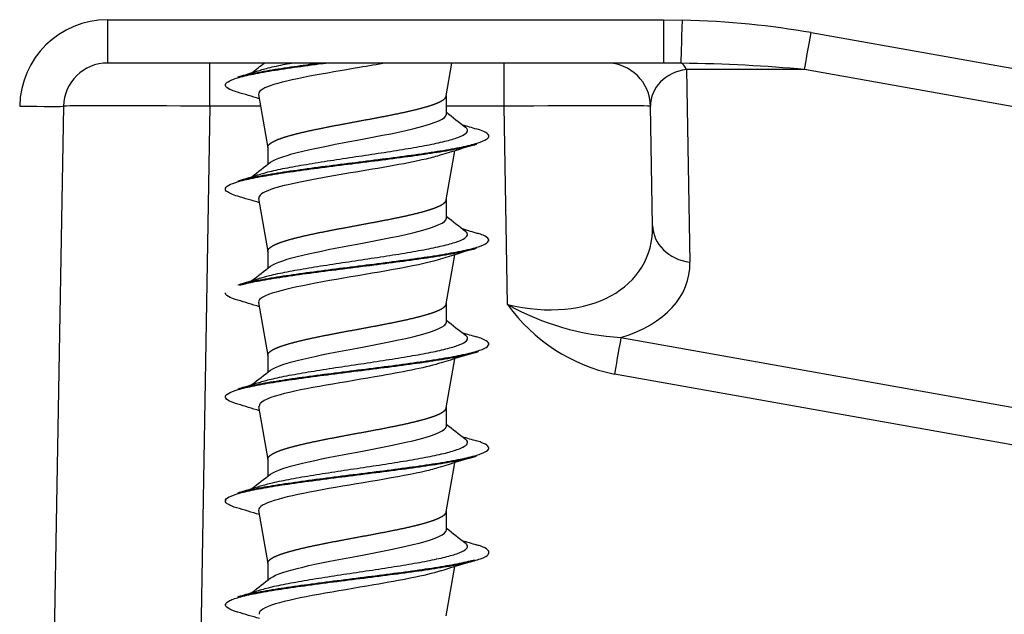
# Model space of a CAD drawing. Header units: millimetres. Extents: x 0 to 210, y 0 to 297.
# Tile 20 of 28: x 72.17 to 78.9, y 272.6 to 276.66. Entities that reach past the tile are written whole.
import ezdxf

# ---------------------------------------------------------------- set-up
doc = ezdxf.new("R2010")
doc.units = ezdxf.units.MM
for name, color, linetype in [('0040_001_EKEY_DL', 7, 'Continuous'), ('0040_010_EKEY_DL', 7, 'Continuous'), ('Default', 7, 'Continuous')]:
    doc.layers.add(name, color=color, linetype=linetype)

# ---------------------------------------------------------------- blocks, each defined once
blk = doc.blocks.new('SE6')
at = {"layer": '0040_001_EKEY_DL', "color": 7, "linetype": 'Continuous'}
for p, q in [((72.7738, 276.6561), (76.5726, 276.6561)), ((72.7738, 276.6561), (72.7738, 276.3603)), ((76.5726, 276.6561), (76.7021, 276.6532)), ((76.5726, 276.6561), (76.5726, 276.3603)), ((77.581, 276.5679), (82.129, 275.7593)), ((76.5726, 276.3603), (72.7738, 276.3603)), ((73.4737, 276.0656), (73.4737, 276.3603)), ((75.4843, 276.0656), (75.4843, 276.3603)), ((76.6936, 276.3589), (76.5726, 276.3603)), ((76.7302, 276.3162), (76.7532, 275)), ((77.5359, 276.3162), (76.7302, 276.3162)), ((82.0839, 275.5076), (77.5359, 276.3162)), ((72.4738, 276.0656), (72.2782, 264.8603)), ((73.4737, 276.0656), (73.3654, 269.8603)), ((73.8203, 276.0656), (73.4737, 276.0656)), ((75.4843, 276.0656), (75.089, 276.0656)), ((75.5079, 274.7106), (75.4843, 276.0656)), ((76.4983, 275.2506), (76.4841, 276.0656)), ((76.2822, 274.4864), (82.745, 273.3351)), ((81.9548, 273.2172), (76.2371, 274.2358))]:
    blk.add_line(p, q, dxfattribs=at)
for centre, radius, start, end in [((72.7738, 276.0561), 0.6, 90, 179), ((72.7738, 276.0603), 0.3, 90, 179), ((76.1842, 276.0603), 0.3, 1, 90), ((76.4782, 275.4034), 1.1922, 215.52929, 258.33507), ((76.3803, 276.2748), 1.791, 240.85024, 266.86047)]:
    blk.add_arc(centre, radius, start, end, dxfattribs=at)
for centre, major_axis, ratio, start_param, end_param in [((76.7021, 276.6574), (-0.0085, -0.2999), 0.000398, 0.094282, 1.556839), ((76.4696, 276.0561), (2.0834, 0.0087), 0.287966, 1.006875, 1.457749), ((77.581, 276.5721), (-0.0525, -0.2954), 0.002444, 0.523601, 1.557049), ((76.7843, 276.0603), (0.2987, -0.0347), 0.85795, 1.851286, 3.256075), ((76.6851, 276.0603), (0, 0.3), 0.288022, 5.733844, 6.184718), ((76.4696, 276.0603), (1.997, 0.0043), 0.150213, 1.007183, 1.458057), ((72.1739, 276.0708), (-0.3, 0.0052), 0.01396, 1.57104, 3.141593), ((73.4739, 276.0603), (-1.0001, 0.0052), 0.005234, 4.71263, 6.283121), ((75.4841, 276.0603), (1.0001, 0.0052), 0.005234, 0.000064, 1.570556), ((75.494, 275.4884), (-0.946, 0.494), 0.68292, 1.927199, 3.497691), ((76.7983, 275.2558), (-0.3, -0.0052), 0.861964, 0, 1.404789), ((75.4489, 275.2325), (-1.2889, 0.3557), 0.561814, 2.417655, 3.305753), ((76.2371, 274.2306), (0.0526, 0.2953), 0.003061, 0.523601, 1.553614)]:
    blk.add_ellipse(centre, major_axis=major_axis, ratio=ratio, start_param=start_param, end_param=end_param, dxfattribs=at)
at = {"layer": '0040_010_EKEY_DL', "color": 7, "linetype": 'Continuous'}
for p, q in [((75.0887, 276.1352), (75.1273, 276.3603)), ((73.8065, 276.1458), (73.869, 275.7821)), ((75.089, 276.0109), (75.089, 276.1371)), ((75.379, 275.855), (75.379, 275.8609)), ((73.869, 275.7839), (73.869, 275.6693)), ((75.0887, 275.4252), (75.1463, 275.7609)), ((73.8066, 275.435), (73.869, 275.0721)), ((75.089, 275.3009), (75.089, 275.4271)), ((75.379, 275.1448), (75.379, 275.1507)), ((73.869, 275.0739), (73.869, 274.9593)), ((75.0887, 274.7152), (75.1463, 275.0509)), ((73.8066, 274.7251), (73.869, 274.3621)), ((75.089, 274.5909), (75.089, 274.7171)), ((75.379, 274.435), (75.379, 274.4409)), ((73.869, 274.3639), (73.869, 274.2493)), ((75.0887, 274.0052), (75.1463, 274.3409)), ((73.8067, 274.0147), (73.869, 273.6521)), ((75.089, 273.8809), (75.089, 274.0071)), ((75.379, 273.7248), (75.379, 273.7307)), ((73.869, 273.6539), (73.869, 273.5393)), ((75.0887, 273.2953), (75.1463, 273.6309)), ((73.579, 273.3759), (73.579, 273.3699)), ((73.8067, 273.3047), (73.869, 272.9421)), ((75.089, 273.1709), (75.089, 273.2971)), ((75.379, 273.015), (75.379, 273.0209)), ((73.869, 272.9439), (73.869, 272.8293)), ((75.0887, 272.5854), (75.1463, 272.9209)), ((73.579, 272.6657), (73.579, 272.6598))]:
    blk.add_line(p, q, dxfattribs=at)
for centre, radius, start, end in [((69.0992, 291.7146), 16.1096, 286.46003, 287.04211), ((49.3281, 307.5171), 39.6462, 308.04397, 308.19869), ((69.7131, 262.7587), 13.9719, 72.94139, 73.58406), ((99.4612, 306.946), 39.3721, 231.7552, 231.99704), ((79.9689, 291.7252), 16.4914, 253.18084, 253.53174), ((79.2232, 262.4731), 13.8992, 106.41665, 107.48251), ((48.2802, 308.1419), 41.3432, 308.04698, 308.26982), ((71.3353, 283.5743), 8.3502, 286.19285, 287.30246), ((69.7578, 262.194), 13.8199, 72.94187, 73.58207), ((100.3882, 307.4168), 40.8733, 231.75915, 231.99327), ((80.468, 292.6469), 18.1978, 253.16363, 253.51564), ((79.2144, 261.7917), 13.8693, 106.42159, 107.48492), ((48.8407, 306.7176), 40.4353, 308.04604, 308.27339), ((69.092, 290.3186), 16.1346, 286.46113, 287.03969), ((69.7439, 261.4384), 13.8676, 72.94213, 73.58289), ((99.5199, 305.6013), 39.4675, 231.75595, 231.99748), ((79.8724, 289.9843), 16.1563, 253.17959, 253.53791), ((79.6995, 259.5123), 15.512, 106.45022, 107.4296), ((49.3607, 305.345), 39.593, 308.04405, 308.27704), ((70.0285, 286.525), 12.9121, 286.3538, 287.02255), ((69.755, 260.7645), 13.8298, 72.94231, 73.58234), ((100.1597, 305.7067), 40.504, 231.75902, 231.99485), ((79.8996, 289.3646), 16.2506, 253.17984, 253.53963), ((79.1952, 260.4352), 13.803, 106.4183, 107.48762), ((48.5187, 305.7067), 40.9559, 308.04806, 308.2721), ((69.0896, 288.9065), 16.1429, 286.46267, 287.04012), ((69.4919, 259.2032), 14.7209, 72.93537, 73.56886), ((99.8748, 304.6338), 40.0426, 231.75788, 231.99641), ((79.8686, 288.5523), 16.1437, 253.17997, 253.53875), ((79.2263, 259.6232), 13.9096, 106.41894, 107.48044), ((49.4586, 303.7998), 39.434, 308.04443, 308.27816), ((69.0349, 288.3782), 16.3327, 286.46252, 287.03181), ((49.4586, 303.7998), 39.434, 308.00285, 308.01148), ((69.7622, 259.3679), 13.8053, 72.94234, 73.58335)]:
    blk.add_arc(centre, radius, start, end, dxfattribs=at)
for points, knots in [([(73.6624, 276.1608), (73.6479, 276.1652), (73.6352, 276.1695), (73.6026, 276.1826), (73.5884, 276.1913), (73.5763, 276.2088), (73.5784, 276.2175), (73.5984, 276.235), (73.6165, 276.2437), (73.6676, 276.2612), (73.7007, 276.2699), (73.7803, 276.2874), (73.8267, 276.2961), (73.9303, 276.3136), (73.9875, 276.3223), (74.1096, 276.3398), (74.1746, 276.3485), (74.2497, 276.3583), (74.2578, 276.3593), (74.2658, 276.3604)], [0.85194348, 0.85194348, 0.85194348, 0.85194348, 0.85290746, 0.85290746, 0.8548503, 0.8548503, 0.85679314, 0.85679314, 0.85873598, 0.85873598, 0.86067882, 0.86067882, 0.86262166, 0.86262166, 0.8645645, 0.8645645, 0.86650735, 0.86650735, 0.86673941, 0.86673941, 0.86673941, 0.86673941]), ([(73.664, 276.2653), (73.6857, 276.2717), (73.7113, 276.2781), (73.7803, 276.2933), (73.8267, 276.302), (73.9303, 276.3195), (73.9875, 276.3282), (74.1031, 276.3447), (74.1607, 276.3525), (74.2202, 276.3603)], [0.859252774, 0.859252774, 0.859252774, 0.859252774, 0.860678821, 0.860678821, 0.862621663, 0.862621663, 0.864564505, 0.864564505, 0.866299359, 0.866299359, 0.866299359, 0.866299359]), ([(74.6768, 276.3603), (74.6183, 276.35), (74.4392, 276.3199), (74.1282, 276.268), (73.8614, 276.2069), (73.8035, 276.1657), (73.8065, 276.1461)], [0.13287389, 0.13287389, 0.13287389, 0.13287389, 0.13523085, 0.1397913, 0.14473997, 0.14918455, 0.14918455, 0.14918455, 0.14918455]), ([(73.82, 276.3122), (73.8321, 276.316), (73.8453, 276.3197), (73.8928, 276.3321), (73.9317, 276.3409), (73.993, 276.3532), (74.0115, 276.3567), (74.0308, 276.3603)], [0.871354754, 0.871354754, 0.871354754, 0.871354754, 0.87219281, 0.87219281, 0.874161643, 0.874161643, 0.874967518, 0.874967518, 0.874967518, 0.874967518]), ([(73.6642, 275.5553), (73.6888, 275.5626), (73.7184, 275.5699), (73.7937, 275.5859), (73.8413, 275.5946), (73.947, 275.6121), (74.0052, 275.6208), (74.1288, 275.6383), (74.1944, 275.647), (74.3294, 275.6645), (74.3989, 275.6732), (74.538, 275.6907), (74.6076, 275.6994), (74.7433, 275.7169), (74.8095, 275.7256), (74.9346, 275.7431), (74.9936, 275.7518), (75.1015, 275.7693), (75.1503, 275.778), (75.235, 275.7955), (75.271, 275.8042), (75.3281, 275.8217), (75.3493, 275.8304), (75.3758, 275.8479), (75.3811, 275.8566), (75.3754, 275.8741), (75.3645, 275.8828), (75.3322, 275.8979), (75.3145, 275.9043), (75.2928, 275.9106)], [0.80660422, 0.80660422, 0.80660422, 0.80660422, 0.8082221, 0.8082221, 0.81016494, 0.81016494, 0.81210778, 0.81210778, 0.81405062, 0.81405062, 0.81599346, 0.81599346, 0.81793631, 0.81793631, 0.81987915, 0.81987915, 0.82182199, 0.82182199, 0.82376483, 0.82376483, 0.82570767, 0.82570767, 0.82765051, 0.82765051, 0.82959336, 0.82959336, 0.8315362, 0.8315362, 0.83295076, 0.83295076, 0.83295076, 0.83295076]), ([(73.8205, 275.6024), (73.8353, 275.6069), (73.8517, 275.6115), (73.9041, 275.6248), (73.944, 275.6335), (74.0327, 275.6509), (74.0815, 275.6597), (74.1853, 275.6771), (74.2402, 275.6859), (74.3535, 275.7033), (74.4118, 275.7121), (74.5285, 275.7295), (74.5869, 275.7383), (74.7008, 275.7557), (74.7562, 275.7645), (74.8612, 275.7819), (74.9107, 275.7907), (75.0012, 275.8081), (75.0421, 275.8169), (75.1132, 275.8343), (75.1434, 275.8431), (75.1913, 275.8605), (75.2091, 275.8693), (75.2313, 275.8867), (75.2357, 275.8955), (75.2318, 275.9101), (75.2272, 275.9159), (75.2196, 275.9218)], [0.81801131, 0.81801131, 0.81801131, 0.81801131, 0.81903433, 0.81903433, 0.82100316, 0.82100316, 0.822972, 0.822972, 0.82494083, 0.82494083, 0.82690966, 0.82690966, 0.82887849, 0.82887849, 0.83084733, 0.83084733, 0.83281616, 0.83281616, 0.83478499, 0.83478499, 0.83675382, 0.83675382, 0.83872266, 0.83872266, 0.84069149, 0.84069149, 0.84201041, 0.84201041, 0.84201041, 0.84201041]), ([(73.6647, 275.4502), (73.6463, 275.4556), (73.6307, 275.461), (73.5978, 275.4752), (73.5853, 275.4839), (73.5764, 275.5014), (73.58, 275.5101), (73.6033, 275.5276), (73.6229, 275.5363), (73.677, 275.5538), (73.7116, 275.5625), (73.7937, 275.58), (73.8413, 275.5887), (73.947, 275.6062), (74.0052, 275.6149), (74.1288, 275.6324), (74.1944, 275.6411), (74.3294, 275.6586), (74.3989, 275.6673), (74.538, 275.6848), (74.6076, 275.6935), (74.7433, 275.711), (74.8095, 275.7197), (74.9346, 275.7372), (74.9936, 275.7459), (75.1015, 275.7634), (75.1503, 275.7721), (75.2324, 275.789), (75.2664, 275.7972), (75.2941, 275.8054)], [0.79924321, 0.79924321, 0.79924321, 0.79924321, 0.80045073, 0.80045073, 0.80239357, 0.80239357, 0.80433642, 0.80433642, 0.80627926, 0.80627926, 0.8082221, 0.8082221, 0.81016494, 0.81016494, 0.81210778, 0.81210778, 0.81405062, 0.81405062, 0.81599346, 0.81599346, 0.81793631, 0.81793631, 0.81987915, 0.81987915, 0.82182199, 0.82182199, 0.82376483, 0.82376483, 0.82558525, 0.82558525, 0.82558525, 0.82558525]), ([(75.0497, 275.7315), (75.0217, 275.7225), (74.8631, 275.6797), (74.3745, 275.6013), (73.8807, 275.5118), (73.8055, 275.4561), (73.8086, 275.4361)], [0.18040567, 0.18040567, 0.18040567, 0.18040567, 0.1824219, 0.1900036, 0.19794632, 0.20237905, 0.20237905, 0.20237905, 0.20237905]), ([(73.6641, 274.8453), (73.6917, 274.8535), (73.7256, 274.8616), (73.8075, 274.8785), (73.8563, 274.8873), (73.9641, 274.9047), (74.0231, 274.9135), (74.1482, 274.9309), (74.2143, 274.9397), (74.3501, 274.9571), (74.4197, 274.9658), (74.5588, 274.9833), (74.6283, 274.992), (74.7633, 275.0095), (74.8288, 275.0182), (74.9526, 275.0357), (75.0107, 275.0444), (75.1165, 275.0619), (75.1641, 275.0706), (75.2463, 275.0881), (75.2808, 275.0968), (75.335, 275.1143), (75.3546, 275.123), (75.3779, 275.1405), (75.3816, 275.1492), (75.3727, 275.1667), (75.3602, 275.1754), (75.3297, 275.1886), (75.3174, 275.193), (75.3032, 275.1975)], [0.75395264, 0.75395264, 0.75395264, 0.75395264, 0.75576538, 0.75576538, 0.75770822, 0.75770822, 0.75965106, 0.75965106, 0.7615939, 0.7615939, 0.76353674, 0.76353674, 0.76547958, 0.76547958, 0.76742243, 0.76742243, 0.76936527, 0.76936527, 0.77130811, 0.77130811, 0.77325095, 0.77325095, 0.77519379, 0.77519379, 0.77713663, 0.77713663, 0.77907947, 0.77907947, 0.78006619, 0.78006619, 0.78006619, 0.78006619]), ([(73.819, 274.8919), (73.8371, 274.8975), (73.8575, 274.9031), (73.9157, 274.9174), (73.9566, 274.9261), (74.047, 274.9436), (74.0966, 274.9523), (74.2015, 274.9698), (74.257, 274.9785), (74.3709, 274.996), (74.4293, 275.0047), (74.546, 275.0222), (74.6042, 275.0309), (74.7175, 275.0484), (74.7725, 275.0571), (74.8763, 275.0746), (74.925, 275.0833), (75.0138, 275.1008), (75.0537, 275.1095), (75.1226, 275.127), (75.1516, 275.1357), (75.1971, 275.1532), (75.2135, 275.1619), (75.2331, 275.1794), (75.2362, 275.1881), (75.2304, 275.2016), (75.2264, 275.2064), (75.2203, 275.2112)], [0.7646215, 0.7646215, 0.7646215, 0.7646215, 0.76587585, 0.76587585, 0.76784469, 0.76784469, 0.76981352, 0.76981352, 0.77178235, 0.77178235, 0.77375118, 0.77375118, 0.77572002, 0.77572002, 0.77768885, 0.77768885, 0.77965768, 0.77965768, 0.78162651, 0.78162651, 0.78359535, 0.78359535, 0.78556418, 0.78556418, 0.78753301, 0.78753301, 0.78860993, 0.78860993, 0.78860993, 0.78860993]), ([(73.6757, 274.8427), (73.701, 274.8498), (73.731, 274.8568), (73.8075, 274.8726), (73.8563, 274.8813), (73.9641, 274.8988), (74.0231, 274.9075), (74.1482, 274.925), (74.2143, 274.9337), (74.3501, 274.9512), (74.4197, 274.9599), (74.5588, 274.9774), (74.6283, 274.9861), (74.7633, 275.0036), (74.8288, 275.0123), (74.9526, 275.0298), (75.0107, 275.0385), (75.1165, 275.056), (75.1641, 275.0647), (75.2389, 275.0806), (75.2683, 275.0878), (75.2927, 275.095)], [0.7541987, 0.7541987, 0.7541987, 0.7541987, 0.75576538, 0.75576538, 0.75770822, 0.75770822, 0.75965106, 0.75965106, 0.7615939, 0.7615939, 0.76353674, 0.76353674, 0.76547958, 0.76547958, 0.76742243, 0.76742243, 0.76936527, 0.76936527, 0.77130811, 0.77130811, 0.77290447, 0.77290447, 0.77290447, 0.77290447]), ([(75.0498, 275.0212), (75.0444, 275.0194), (74.8962, 274.9735), (74.2927, 274.8816), (73.8203, 274.7841), (73.8055, 274.7319), (73.807, 274.7255)], [0.23287391, 0.23287391, 0.23287391, 0.23287391, 0.23325136, 0.24293792, 0.2529588, 0.25434849, 0.25434849, 0.25434849, 0.25434849]), ([(73.6641, 274.7403), (73.643, 274.7466), (73.6256, 274.7528), (73.5935, 274.7678), (73.5826, 274.7765), (73.5792, 274.7868), (73.579, 274.7884), (73.579, 274.79)], [0.746603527, 0.746603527, 0.746603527, 0.746603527, 0.74799401, 0.74799401, 0.749936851, 0.749936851, 0.750284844, 0.750284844, 0.750284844, 0.750284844]), ([(73.6647, 274.1355), (73.6655, 274.1357), (73.6663, 274.136), (73.6971, 274.1449), (73.7344, 274.1537), (73.8217, 274.1711), (73.8716, 274.1799), (73.9814, 274.1973), (74.0413, 274.2061), (74.1678, 274.2235), (74.2344, 274.2323), (74.3708, 274.2497), (74.4406, 274.2585), (74.5797, 274.2759), (74.6489, 274.2847), (74.7831, 274.3021), (74.8481, 274.3109), (74.9702, 274.3283), (75.0275, 274.3371), (75.1311, 274.3545), (75.1775, 274.3633), (75.2571, 274.3807), (75.2902, 274.3895), (75.3414, 274.4069), (75.3595, 274.4157), (75.3796, 274.4331), (75.3816, 274.4419), (75.3696, 274.4593), (75.3555, 274.4681), (75.3222, 274.4814), (75.3086, 274.486), (75.2929, 274.4906)], [0.70131361, 0.70131361, 0.70131361, 0.70131361, 0.70136581, 0.70136581, 0.70330865, 0.70330865, 0.70525149, 0.70525149, 0.70719434, 0.70719434, 0.70913718, 0.70913718, 0.71108002, 0.71108002, 0.71302286, 0.71302286, 0.7149657, 0.7149657, 0.71690854, 0.71690854, 0.71885139, 0.71885139, 0.72079423, 0.72079423, 0.72273707, 0.72273707, 0.72467991, 0.72467991, 0.72662275, 0.72662275, 0.72764645, 0.72764645, 0.72764645, 0.72764645]), ([(73.8096, 274.179), (73.8326, 274.1864), (73.8599, 274.1938), (73.9276, 274.21), (73.9695, 274.2187), (74.0616, 274.2362), (74.1118, 274.2449), (74.2179, 274.2624), (74.2738, 274.2711), (74.3883, 274.2886), (74.4468, 274.2973), (74.5634, 274.3148), (74.6215, 274.3235), (74.7341, 274.341), (74.7886, 274.3497), (74.8911, 274.3672), (74.9391, 274.3759), (75.026, 274.3934), (75.065, 274.4021), (75.1317, 274.4196), (75.1595, 274.4283), (75.2025, 274.4458), (75.2176, 274.4545), (75.2345, 274.472), (75.2362, 274.4807), (75.2288, 274.4935), (75.225, 274.4976), (75.2197, 274.5016)], [0.71104425, 0.71104425, 0.71104425, 0.71104425, 0.71271738, 0.71271738, 0.71468621, 0.71468621, 0.71665504, 0.71665504, 0.71862387, 0.71862387, 0.72059271, 0.72059271, 0.72256154, 0.72256154, 0.72453037, 0.72453037, 0.7264992, 0.7264992, 0.72846804, 0.72846804, 0.73043687, 0.73043687, 0.7324057, 0.7324057, 0.73437453, 0.73437453, 0.73529025, 0.73529025, 0.73529025, 0.73529025]), ([(73.6648, 274.0301), (73.6404, 274.0373), (73.6209, 274.0445), (73.5897, 274.0604), (73.5803, 274.0692), (73.5779, 274.0866), (73.5848, 274.0954), (73.6144, 274.1128), (73.6371, 274.1216), (73.6971, 274.139), (73.7344, 274.1478), (73.8217, 274.1652), (73.8716, 274.174), (73.9814, 274.1914), (74.0413, 274.2002), (74.1678, 274.2176), (74.2344, 274.2264), (74.3708, 274.2438), (74.4406, 274.2526), (74.5797, 274.27), (74.6489, 274.2788), (74.7831, 274.2962), (74.8481, 274.305), (74.9702, 274.3224), (75.0275, 274.3312), (75.1311, 274.3486), (75.1775, 274.3574), (75.2524, 274.3738), (75.2823, 274.3815), (75.3065, 274.3892)], [0.6939385, 0.6939385, 0.6939385, 0.6939385, 0.69553729, 0.69553729, 0.69748013, 0.69748013, 0.69942297, 0.69942297, 0.70136581, 0.70136581, 0.70330865, 0.70330865, 0.70525149, 0.70525149, 0.70719434, 0.70719434, 0.70913718, 0.70913718, 0.71108002, 0.71108002, 0.71302286, 0.71302286, 0.7149657, 0.7149657, 0.71690854, 0.71690854, 0.71885139, 0.71885139, 0.7205664, 0.7205664, 0.7205664, 0.7205664]), ([(75.0535, 274.3127), (74.9618, 274.2834), (74.5946, 274.2107), (73.9362, 274.1117), (73.8072, 274.042), (73.8103, 274.0155)], [0.28448161, 0.28448161, 0.28448161, 0.28448161, 0.29089929, 0.30038358, 0.30616959, 0.30616959, 0.30616959, 0.30616959]), ([(73.6647, 273.4255), (73.6685, 273.4266), (73.6723, 273.4277), (73.7078, 273.4376), (73.7465, 273.4463), (73.8362, 273.4638), (73.8873, 273.4725), (73.999, 273.49), (74.0597, 273.4987), (74.1875, 273.5162), (74.2546, 273.5249), (74.3917, 273.5424), (74.4616, 273.5511), (74.6004, 273.5686), (74.6694, 273.5773), (74.8027, 273.5948), (74.8671, 273.6035), (74.9877, 273.621), (75.0439, 273.6297), (75.1454, 273.6472), (75.1906, 273.6559), (75.2675, 273.6734), (75.2992, 273.6821), (75.3474, 273.6996), (75.3639, 273.7083), (75.3808, 273.7258), (75.3812, 273.7345), (75.3659, 273.752), (75.3502, 273.7607), (75.3172, 273.7731), (75.3062, 273.7767), (75.2939, 273.7803)], [0.64866382, 0.64866382, 0.64866382, 0.64866382, 0.64890909, 0.64890909, 0.65085193, 0.65085193, 0.65279477, 0.65279477, 0.65473761, 0.65473761, 0.65668046, 0.65668046, 0.6586233, 0.6586233, 0.66056614, 0.66056614, 0.66250898, 0.66250898, 0.66445182, 0.66445182, 0.66639466, 0.66639466, 0.6683375, 0.6683375, 0.67028035, 0.67028035, 0.67222319, 0.67222319, 0.67416603, 0.67416603, 0.67497428, 0.67497428, 0.67497428, 0.67497428]), ([(73.8196, 273.4721), (73.8432, 273.4794), (73.8709, 273.4866), (73.9398, 273.5026), (73.9826, 273.5113), (74.0764, 273.5288), (74.1273, 273.5375), (74.2345, 273.555), (74.2908, 273.5637), (74.4057, 273.5812), (74.4644, 273.5899), (74.5809, 273.6074), (74.6387, 273.6161), (74.7506, 273.6336), (74.8045, 273.6423), (74.9057, 273.6598), (74.9529, 273.6685), (75.038, 273.686), (75.076, 273.6947), (75.1404, 273.7122), (75.167, 273.7209), (75.2075, 273.7384), (75.2213, 273.7471), (75.2355, 273.7646), (75.2358, 273.7733), (75.2271, 273.7852), (75.224, 273.7883), (75.22, 273.7915)], [0.65792537, 0.65792537, 0.65792537, 0.65792537, 0.6595589, 0.6595589, 0.66152773, 0.66152773, 0.66349656, 0.66349656, 0.66546539, 0.66546539, 0.66743423, 0.66743423, 0.66940306, 0.66940306, 0.67137189, 0.67137189, 0.67334072, 0.67334072, 0.67530956, 0.67530956, 0.67727839, 0.67727839, 0.67924722, 0.67924722, 0.68121605, 0.68121605, 0.6819209, 0.6819209, 0.6819209, 0.6819209]), ([(73.6571, 273.3224), (73.6334, 273.3297), (73.6149, 273.337), (73.5863, 273.353), (73.5786, 273.3618), (73.5794, 273.3792), (73.5879, 273.388), (73.6206, 273.4054), (73.6448, 273.4142), (73.7078, 273.4316), (73.7465, 273.4404), (73.8362, 273.4578), (73.8873, 273.4666), (73.999, 273.484), (74.0597, 273.4928), (74.1875, 273.5102), (74.2546, 273.519), (74.3917, 273.5364), (74.4616, 273.5452), (74.6004, 273.5626), (74.6694, 273.5714), (74.8027, 273.5888), (74.8671, 273.5976), (74.9877, 273.615), (75.0439, 273.6238), (75.1454, 273.6412), (75.1906, 273.65), (75.2531, 273.6642), (75.2746, 273.6697), (75.2932, 273.6751)], [0.64145897, 0.64145897, 0.64145897, 0.64145897, 0.64308056, 0.64308056, 0.64502341, 0.64502341, 0.64696625, 0.64696625, 0.64890909, 0.64890909, 0.65085193, 0.65085193, 0.65279477, 0.65279477, 0.65473761, 0.65473761, 0.65668046, 0.65668046, 0.6586233, 0.6586233, 0.66056614, 0.66056614, 0.66250898, 0.66250898, 0.66445182, 0.66445182, 0.66639466, 0.66639466, 0.66761256, 0.66761256, 0.66761256, 0.66761256]), ([(75.0489, 273.6011), (75.0226, 273.5925), (74.8346, 273.5405), (74.1815, 273.4453), (73.8083, 273.3554), (73.8061, 273.3087), (73.8069, 273.3054)], [0.33642648, 0.33642648, 0.33642648, 0.33642648, 0.33832262, 0.347808, 0.35729233, 0.3580275, 0.3580275, 0.3580275, 0.3580275]), ([(73.8176, 272.7615), (73.8445, 272.7699), (73.8767, 272.7782), (73.9522, 272.7952), (73.996, 272.804), (74.0913, 272.8214), (74.1429, 272.8302), (74.2512, 272.8476), (74.3079, 272.8564), (74.4232, 272.8738), (74.4819, 272.8826), (74.5982, 272.9), (74.6559, 272.9088), (74.7669, 272.9262), (74.8203, 272.935), (74.9201, 272.9524), (74.9665, 272.9612), (75.0497, 272.9786), (75.0866, 272.9874), (75.1488, 273.0048), (75.1742, 273.0136), (75.2121, 273.031), (75.2246, 273.0398), (75.2361, 273.0572), (75.235, 273.066), (75.2253, 273.0769), (75.2229, 273.0792), (75.22, 273.0814)], [0.60452376, 0.60452376, 0.60452376, 0.60452376, 0.60640042, 0.60640042, 0.60836925, 0.60836925, 0.61033808, 0.61033808, 0.61230692, 0.61230692, 0.61427575, 0.61427575, 0.61624458, 0.61624458, 0.61821341, 0.61821341, 0.62018225, 0.62018225, 0.62215108, 0.62215108, 0.62411991, 0.62411991, 0.62608874, 0.62608874, 0.62805758, 0.62805758, 0.62856004, 0.62856004, 0.62856004, 0.62856004]), ([(73.6649, 272.6101), (73.6642, 272.6103), (73.6635, 272.6105), (73.6334, 272.6195), (73.6115, 272.6282), (73.5834, 272.6457), (73.5773, 272.6544), (73.5814, 272.6719), (73.5915, 272.6806), (73.6273, 272.6981), (73.6531, 272.7068), (73.7189, 272.7243), (73.7589, 272.733), (73.8511, 272.7505), (73.9032, 272.7592), (74.0169, 272.7767), (74.0784, 272.7854), (74.2074, 272.8029), (74.275, 272.8116), (74.4125, 272.8291), (74.4825, 272.8378), (74.6212, 272.8553), (74.6898, 272.864), (74.8222, 272.8815), (74.8859, 272.8902), (75.0048, 272.9077), (75.0601, 272.9164), (75.1594, 272.9339), (75.2033, 272.9426), (75.2775, 272.9601), (75.3077, 272.9688), (75.3528, 272.9863), (75.3678, 272.995), (75.3775, 273.0075), (75.379, 273.0112), (75.379, 273.015)], [0.58863288, 0.58863288, 0.58863288, 0.58863288, 0.588681, 0.588681, 0.59062384, 0.59062384, 0.59256668, 0.59256668, 0.59450952, 0.59450952, 0.59645237, 0.59645237, 0.59839521, 0.59839521, 0.60033805, 0.60033805, 0.60228089, 0.60228089, 0.60422373, 0.60422373, 0.60616657, 0.60616657, 0.60810942, 0.60810942, 0.61005226, 0.61005226, 0.6119951, 0.6119951, 0.61393794, 0.61393794, 0.61588078, 0.61588078, 0.61782362, 0.61782362, 0.61865921, 0.61865921, 0.61865921, 0.61865921]), ([(75.379, 273.0209), (75.3789, 273.0259), (75.3763, 273.0309), (75.3618, 273.0446), (75.3445, 273.0533), (75.3116, 273.0649), (75.3027, 273.0677), (75.293, 273.0706)], [0.618657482, 0.618657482, 0.618657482, 0.618657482, 0.619766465, 0.619766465, 0.621709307, 0.621709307, 0.622341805, 0.622341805, 0.622341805, 0.622341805]), ([(73.6639, 272.7153), (73.6708, 272.7173), (73.6782, 272.7194), (73.7189, 272.7302), (73.7589, 272.7389), (73.8511, 272.7564), (73.9032, 272.7651), (74.0169, 272.7826), (74.0784, 272.7913), (74.2074, 272.8088), (74.275, 272.8175), (74.4125, 272.835), (74.4825, 272.8437), (74.6212, 272.8612), (74.6898, 272.8699), (74.8222, 272.8874), (74.8859, 272.8961), (75.0048, 272.9136), (75.0601, 272.9223), (75.1594, 272.9398), (75.2033, 272.9485), (75.2554, 272.9608), (75.2693, 272.9643), (75.282, 272.9678)], [0.59599345, 0.59599345, 0.59599345, 0.59599345, 0.59645237, 0.59645237, 0.59839521, 0.59839521, 0.60033805, 0.60033805, 0.60228089, 0.60228089, 0.60422373, 0.60422373, 0.60616657, 0.60616657, 0.60810942, 0.60810942, 0.61005226, 0.61005226, 0.6119951, 0.6119951, 0.61393794, 0.61393794, 0.6147236, 0.6147236, 0.6147236, 0.6147236]), ([(75.0491, 272.8913), (74.9473, 272.8595), (74.5478, 272.7845), (73.9122, 272.686), (73.807, 272.6193), (73.8106, 272.5958)], [0.38827475, 0.38827475, 0.38827475, 0.38827475, 0.39523309, 0.40471914, 0.40985379, 0.40985379, 0.40985379, 0.40985379])]:
    blk.add_open_spline(points, degree=3, knots=knots, dxfattribs=at)
for points, weights, knots in [([(74.479, 275.9614), (74.5431, 275.9732), (74.6058, 275.985), (74.6685, 275.9969), (74.7271, 276.0087), (74.7857, 276.0205), (74.8375, 276.0324), (74.8894, 276.0442), (74.9323, 276.056), (74.9752, 276.0679), (75.0073, 276.0797), (75.0393, 276.0915), (75.0591, 276.1034), (75.0789, 276.1152), (75.0856, 276.127), (75.088, 276.1312), (75.0887, 276.1353)], [1, 0.994521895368, 1, 0.994521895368, 1, 0.994521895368, 1, 0.994521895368, 1, 0.994521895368, 1, 0.994521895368, 1, 0.994521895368, 1, 0.998079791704, 0.997505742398], [0, 0, 0, 0.0666667, 0.0666667, 0.1333333, 0.1333333, 0.2, 0.2, 0.2666667, 0.2666667, 0.3333333, 0.3333333, 0.4, 0.4, 0.4666667, 0.4666667, 0.4900349, 0.4900349, 0.4900349]), ([(73.869, 275.7839), (73.869, 275.7898), (73.8723, 275.7957), (73.879, 275.8075), (73.8988, 275.8194), (73.9186, 275.8312), (73.9507, 275.843), (73.9828, 275.8549), (74.0257, 275.8667), (74.0686, 275.8785), (74.1204, 275.8904), (74.1723, 275.9022), (74.2309, 275.914), (74.2894, 275.9259), (74.3522, 275.9377), (74.4149, 275.9495), (74.479, 275.9614)], [0.997260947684, 0.997260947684, 1, 0.994521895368, 1, 0.994521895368, 1, 0.994521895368, 1, 0.994521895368, 1, 0.994521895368, 1, 0.994521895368, 1, 0.994521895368, 1], [0.5, 0.5, 0.5, 0.5333333, 0.5333333, 0.6, 0.6, 0.6666667, 0.6666667, 0.7333333, 0.7333333, 0.8, 0.8, 0.8666667, 0.8666667, 0.9333333, 0.9333333, 1, 1, 1]), ([(74.479, 275.2514), (74.5431, 275.2632), (74.6058, 275.275), (74.6685, 275.2869), (74.7271, 275.2987), (74.7857, 275.3105), (74.8375, 275.3224), (74.8894, 275.3342), (74.9323, 275.346), (74.9752, 275.3579), (75.0073, 275.3697), (75.0393, 275.3815), (75.0591, 275.3934), (75.0789, 275.4052), (75.0856, 275.417), (75.088, 275.4212), (75.0887, 275.4253)], [1, 0.994521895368, 1, 0.994521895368, 1, 0.994521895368, 1, 0.994521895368, 1, 0.994521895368, 1, 0.994521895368, 1, 0.994521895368, 1, 0.998081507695, 0.99750676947], [0, 0, 0, 0.0666667, 0.0666667, 0.1333333, 0.1333333, 0.2, 0.2, 0.2666667, 0.2666667, 0.3333333, 0.3333333, 0.4, 0.4, 0.4666667, 0.4666667, 0.4900141, 0.4900141, 0.4900141]), ([(73.869, 275.0739), (73.869, 275.0798), (73.8723, 275.0857), (73.879, 275.0975), (73.8988, 275.1094), (73.9186, 275.1212), (73.9507, 275.133), (73.9828, 275.1449), (74.0257, 275.1567), (74.0686, 275.1685), (74.1204, 275.1804), (74.1723, 275.1922), (74.2309, 275.204), (74.2894, 275.2159), (74.3522, 275.2277), (74.4149, 275.2395), (74.479, 275.2514)], [0.997260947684, 0.997260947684, 1, 0.994521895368, 1, 0.994521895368, 1, 0.994521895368, 1, 0.994521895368, 1, 0.994521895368, 1, 0.994521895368, 1, 0.994521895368, 1], [0.5, 0.5, 0.5, 0.5333333, 0.5333333, 0.6, 0.6, 0.6666667, 0.6666667, 0.7333333, 0.7333333, 0.8, 0.8, 0.8666667, 0.8666667, 0.9333333, 0.9333333, 1, 1, 1]), ([(74.479, 274.5414), (74.5431, 274.5532), (74.6058, 274.565), (74.6685, 274.5769), (74.7271, 274.5887), (74.7857, 274.6005), (74.8375, 274.6124), (74.8894, 274.6242), (74.9323, 274.636), (74.9752, 274.6479), (75.0073, 274.6597), (75.0393, 274.6715), (75.0591, 274.6834), (75.0789, 274.6952), (75.0856, 274.707), (75.088, 274.7112), (75.0887, 274.7153)], [1, 0.994521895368, 1, 0.994521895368, 1, 0.994521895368, 1, 0.994521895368, 1, 0.994521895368, 1, 0.994521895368, 1, 0.994521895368, 1, 0.998076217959, 0.997503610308], [0, 0, 0, 0.0666667, 0.0666667, 0.1333333, 0.1333333, 0.2, 0.2, 0.2666667, 0.2666667, 0.3333333, 0.3333333, 0.4, 0.4, 0.4666667, 0.4666667, 0.4900784, 0.4900784, 0.4900784]), ([(73.869, 274.3639), (73.869, 274.3698), (73.8723, 274.3757), (73.879, 274.3875), (73.8988, 274.3994), (73.9186, 274.4112), (73.9507, 274.423), (73.9828, 274.4349), (74.0257, 274.4467), (74.0686, 274.4585), (74.1204, 274.4704), (74.1723, 274.4822), (74.2309, 274.494), (74.2894, 274.5059), (74.3522, 274.5177), (74.4149, 274.5295), (74.479, 274.5414)], [0.997260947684, 0.997260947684, 1, 0.994521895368, 1, 0.994521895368, 1, 0.994521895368, 1, 0.994521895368, 1, 0.994521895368, 1, 0.994521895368, 1, 0.994521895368, 1], [0.5, 0.5, 0.5, 0.5333333, 0.5333333, 0.6, 0.6, 0.6666667, 0.6666667, 0.7333333, 0.7333333, 0.8, 0.8, 0.8666667, 0.8666667, 0.9333333, 0.9333333, 1, 1, 1]), ([(74.479, 273.8314), (74.5431, 273.8432), (74.6058, 273.855), (74.6685, 273.8669), (74.7271, 273.8787), (74.7857, 273.8905), (74.8375, 273.9024), (74.8894, 273.9142), (74.9323, 273.926), (74.9752, 273.9379), (75.0073, 273.9497), (75.0393, 273.9615), (75.0591, 273.9734), (75.0789, 273.9852), (75.0856, 273.997), (75.088, 274.0012), (75.0887, 274.0054)], [1, 0.994521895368, 1, 0.994521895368, 1, 0.994521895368, 1, 0.994521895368, 1, 0.994521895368, 1, 0.994521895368, 1, 0.994521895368, 1, 0.998062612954, 0.997495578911], [0, 0, 0, 0.0666667, 0.0666667, 0.1333333, 0.1333333, 0.2, 0.2, 0.2666667, 0.2666667, 0.3333333, 0.3333333, 0.4, 0.4, 0.4666667, 0.4666667, 0.490244, 0.490244, 0.490244]), ([(73.869, 273.6539), (73.869, 273.6598), (73.8723, 273.6657), (73.879, 273.6775), (73.8988, 273.6894), (73.9186, 273.7012), (73.9507, 273.713), (73.9828, 273.7249), (74.0257, 273.7367), (74.0686, 273.7485), (74.1204, 273.7604), (74.1723, 273.7722), (74.2309, 273.784), (74.2894, 273.7959), (74.3522, 273.8077), (74.4149, 273.8195), (74.479, 273.8314)], [0.997260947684, 0.997260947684, 1, 0.994521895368, 1, 0.994521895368, 1, 0.994521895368, 1, 0.994521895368, 1, 0.994521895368, 1, 0.994521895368, 1, 0.994521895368, 1], [0.5, 0.5, 0.5, 0.5333333, 0.5333333, 0.6, 0.6, 0.6666667, 0.6666667, 0.7333333, 0.7333333, 0.8, 0.8, 0.8666667, 0.8666667, 0.9333333, 0.9333333, 1, 1, 1]), ([(74.479, 273.1214), (74.5431, 273.1332), (74.6058, 273.145), (74.6685, 273.1569), (74.7271, 273.1687), (74.7857, 273.1805), (74.8375, 273.1924), (74.8894, 273.2042), (74.9323, 273.216), (74.9752, 273.2279), (75.0073, 273.2397), (75.0393, 273.2515), (75.0591, 273.2634), (75.0789, 273.2752), (75.0856, 273.287), (75.088, 273.2912), (75.0887, 273.2955)], [1, 0.994521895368, 1, 0.994521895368, 1, 0.994521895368, 1, 0.994521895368, 1, 0.994521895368, 1, 0.994521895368, 1, 0.994521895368, 1, 0.998046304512, 0.997486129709], [0, 0, 0, 0.0666667, 0.0666667, 0.1333333, 0.1333333, 0.2, 0.2, 0.2666667, 0.2666667, 0.3333333, 0.3333333, 0.4, 0.4, 0.4666667, 0.4666667, 0.4904425, 0.4904425, 0.4904425]), ([(73.869, 272.9439), (73.869, 272.9498), (73.8723, 272.9557), (73.879, 272.9675), (73.8988, 272.9794), (73.9186, 272.9912), (73.9507, 273.003), (73.9828, 273.0149), (74.0257, 273.0267), (74.0686, 273.0385), (74.1204, 273.0504), (74.1723, 273.0622), (74.2309, 273.074), (74.2894, 273.0859), (74.3522, 273.0977), (74.4149, 273.1095), (74.479, 273.1214)], [0.997260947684, 0.997260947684, 1, 0.994521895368, 1, 0.994521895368, 1, 0.994521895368, 1, 0.994521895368, 1, 0.994521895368, 1, 0.994521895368, 1, 0.994521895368, 1], [0.5, 0.5, 0.5, 0.5333333, 0.5333333, 0.6, 0.6, 0.6666667, 0.6666667, 0.7333333, 0.7333333, 0.8, 0.8, 0.8666667, 0.8666667, 0.9333333, 0.9333333, 1, 1, 1])]:
    blk.add_rational_spline(points, weights, degree=2, knots=knots, dxfattribs=at)
for points in [[(74.479, 275.8334), (74.7984, 275.8926), (75.089, 275.9517), (75.089, 276.0109)], [(73.8877, 275.6825), (73.9568, 275.7328), (74.2075, 275.7831), (74.479, 275.8334)], [(74.479, 275.1234), (74.7984, 275.1826), (75.089, 275.2417), (75.089, 275.3009)], [(73.8879, 274.9727), (73.9572, 275.0229), (74.2077, 275.0732), (74.479, 275.1234)], [(74.479, 274.4134), (74.7984, 274.4726), (75.089, 274.5317), (75.089, 274.5909)], [(73.8882, 274.2628), (73.9579, 274.313), (74.2081, 274.3632), (74.479, 274.4134)], [(74.479, 273.7034), (74.7984, 273.7626), (75.089, 273.8217), (75.089, 273.8809)], [(73.8876, 273.5525), (73.9566, 273.6028), (74.2074, 273.6531), (74.479, 273.7034)], [(74.479, 272.9934), (74.7984, 273.0526), (75.089, 273.1117), (75.089, 273.1709)], [(73.8883, 272.8429), (73.9582, 272.8931), (74.2082, 272.9432), (74.479, 272.9934)]]:
    blk.add_open_spline(points, degree=3, dxfattribs=at)

msp = doc.modelspace()

# ---------------------------------------------------------------- block references
at = {"layer": 'Default'}
msp.add_blockref('SE6', (0, 0), dxfattribs=at)

doc.saveas('drawing.dxf')
